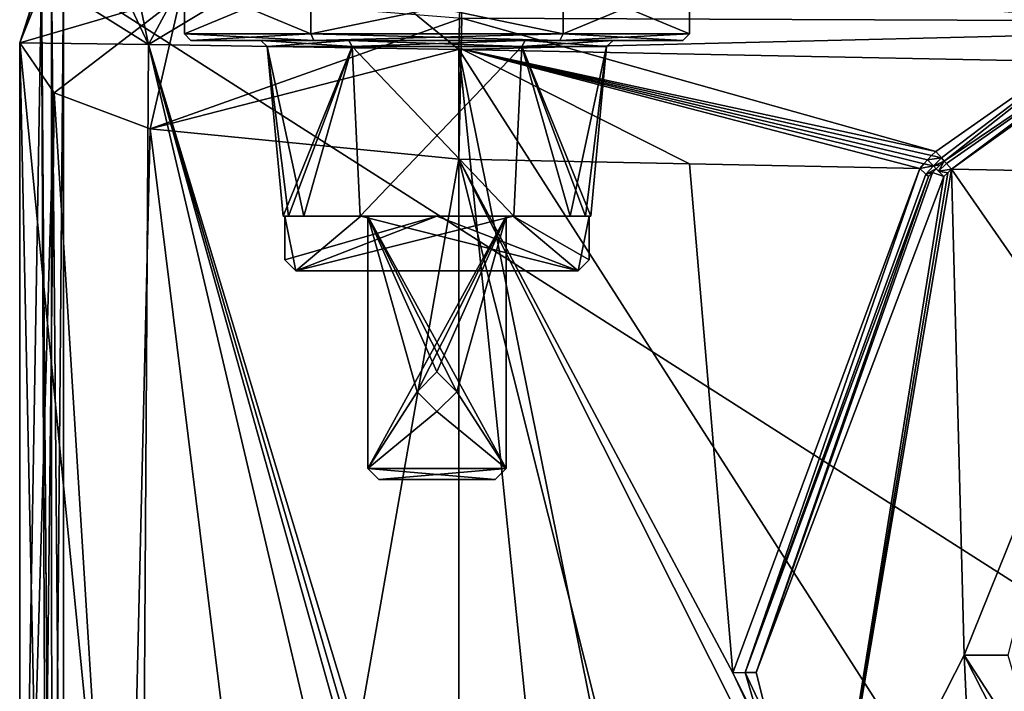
# Model space of a CAD drawing. Extents: x -250 to 250, y -832 to 754.
# Tile 2 of 256: x -244 to -199, y -801 to -770. Entities that reach past the tile are written whole.
import ezdxf

# ---------------------------------------------------------------- set-up
doc = ezdxf.new("R2010")
doc.units = 0
doc.header["$LTSCALE"] = 33.374815
for name, color, linetype in [('1', 7, 'CONTINUOUS'), ('12', 7, 'CONTINUOUS'), ('122', 7, 'CONTINUOUS'), ('125', 7, 'CONTINUOUS'), ('127', 7, 'CONTINUOUS'), ('13', 7, 'CONTINUOUS'), ('130', 7, 'CONTINUOUS'), ('131', 7, 'CONTINUOUS'), ('132', 7, 'CONTINUOUS'), ('146', 7, 'CONTINUOUS'), ('20', 7, 'CONTINUOUS'), ('21', 7, 'CONTINUOUS'), ('27', 7, 'CONTINUOUS'), ('28', 7, 'CONTINUOUS'), ('29', 7, 'CONTINUOUS'), ('30', 7, 'CONTINUOUS'), ('4', 7, 'CONTINUOUS'), ('42', 7, 'CONTINUOUS'), ('44', 7, 'CONTINUOUS'), ('45', 7, 'CONTINUOUS'), ('4588', 7, 'CONTINUOUS'), ('4589', 7, 'CONTINUOUS'), ('4590', 7, 'CONTINUOUS'), ('4591', 7, 'CONTINUOUS'), ('46', 7, 'CONTINUOUS'), ('4600', 7, 'CONTINUOUS'), ('4601', 7, 'CONTINUOUS'), ('4621', 7, 'CONTINUOUS'), ('4622', 7, 'CONTINUOUS'), ('4623', 7, 'CONTINUOUS'), ('4624', 7, 'CONTINUOUS'), ('4630', 7, 'CONTINUOUS'), ('4631', 7, 'CONTINUOUS'), ('4632', 7, 'CONTINUOUS'), ('4633', 7, 'CONTINUOUS'), ('4634', 7, 'CONTINUOUS'), ('4635', 7, 'CONTINUOUS'), ('4636', 7, 'CONTINUOUS'), ('4637', 7, 'CONTINUOUS'), ('4638', 7, 'CONTINUOUS'), ('4639', 7, 'CONTINUOUS'), ('4640', 7, 'CONTINUOUS'), ('4641', 7, 'CONTINUOUS'), ('4642', 7, 'CONTINUOUS'), ('4643', 7, 'CONTINUOUS'), ('4644', 7, 'CONTINUOUS'), ('4645', 7, 'CONTINUOUS'), ('4646', 7, 'CONTINUOUS'), ('4647', 7, 'CONTINUOUS'), ('4648', 7, 'CONTINUOUS'), ('4649', 7, 'CONTINUOUS'), ('4650', 7, 'CONTINUOUS'), ('4651', 7, 'CONTINUOUS'), ('57', 7, 'CONTINUOUS'), ('6', 7, 'CONTINUOUS'), ('63', 7, 'CONTINUOUS'), ('9', 7, 'CONTINUOUS')]:
    doc.layers.add(name, color=color, linetype=linetype)

msp = doc.modelspace()

# ---------------------------------------------------------------- linework, layer by layer
at = {"layer": '1', "color": 7, "linetype": 'CONTINUOUS'}
for points in [[(-224, -822.2, -20), (-224, -776.605, -20), (-212.557, -822.2, -20), (-224, -822.2, -20)], [(-224, -776.605, -20), (-213.507, -776.816, -20), (-211.521, -800.011, -20), (-224, -776.605, -20)], [(-212.557, -822.2, -20), (-224, -776.605, -20), (-201.115, -822.2, -20), (-212.557, -822.2, -20)], [(-201.115, -822.2, -20), (-224, -776.605, -20), (-211.521, -800.011, -20), (-201.115, -822.2, -20)], [(-203.013, -777.027, -20), (-211.521, -800.011, -20), (-213.507, -776.816, -20), (-203.013, -777.027, -20)]]:
    msp.add_3dface(points, dxfattribs=at)
at = {"layer": '12', "color": 7, "linetype": 'CONTINUOUS'}
for points in [[(-223.871, -770.189, -17.669), (-223.826, -767.924, -14.962), (-193.801, -770.299, -17.226), (-223.871, -770.189, -17.669)], [(-193.801, -770.299, -17.226), (-223.826, -767.924, -14.962), (-187.6, -768.196, -14.056), (-193.801, -770.299, -17.226)], [(-223.899, -771.587, -18.649), (-223.871, -770.189, -17.669), (-202.29, -776.256, -19.969), (-223.899, -771.587, -18.649)], [(-202.29, -776.256, -19.969), (-223.871, -770.189, -17.669), (-193.801, -770.299, -17.226), (-202.29, -776.256, -19.969)], [(-224, -776.605, -20), (-223.899, -771.587, -18.649), (-213.507, -776.816, -20), (-224, -776.605, -20)], [(-223.899, -771.587, -18.649), (-203.013, -777.027, -20), (-213.507, -776.816, -20), (-223.899, -771.587, -18.649)], [(-203.013, -777.027, -20), (-223.899, -771.587, -18.649), (-202.833, -776.825, -19.998), (-203.013, -777.027, -20)], [(-202.661, -776.635, -19.992), (-223.899, -771.587, -18.649), (-202.474, -776.442, -19.982), (-202.661, -776.635, -19.992)], [(-223.899, -771.587, -18.649), (-202.661, -776.635, -19.992), (-202.833, -776.825, -19.998), (-223.899, -771.587, -18.649)], [(-202.474, -776.442, -19.982), (-223.899, -771.587, -18.649), (-202.29, -776.256, -19.969), (-202.474, -776.442, -19.982)]]:
    msp.add_3dface(points, dxfattribs=at)
at = {"layer": '122', "color": 7, "linetype": 'CONTINUOUS'}
for points in [[(-213.933, -821.693, 20), (-188.417, -827.2, 20), (-224, -771.604, 20), (-213.933, -821.693, 20)], [(-224, -771.604, 20), (-188.417, -827.2, 20), (-184.228, -772.405, 20), (-224, -771.604, 20)], [(-219.255, -818.2, 20), (-213.933, -821.693, 20), (-224, -771.604, 20), (-219.255, -818.2, 20)], [(-224, -818.2, 20), (-219.255, -818.2, 20), (-224, -771.604, 20), (-224, -818.2, 20)]]:
    msp.add_3dface(points, dxfattribs=at)
at = {"layer": '125', "color": 7, "linetype": 'CONTINUOUS'}
for points in [[(-244, -771.302, 0.025), (-243.009, -768.314, 0.025), (-244, -827.2, 0.025), (-244, -771.302, 0.025)], [(-244, -827.2, 0.025), (-243.009, -768.314, 0.025), (-242.536, -830.736, 0.025), (-244, -827.2, 0.025)], [(-243.009, -768.314, 0.025), (-242, -768.241, 0.025), (-242.536, -830.736, 0.025), (-243.009, -768.314, 0.025)], [(-242, -768.241, 0.025), (-242, -830.2, 0.025), (-242.536, -830.736, 0.025), (-242, -768.241, 0.025)]]:
    msp.add_3dface(points, dxfattribs=at)
at = {"layer": '127', "color": 7, "linetype": 'CONTINUOUS'}
for points in [[(-242, -830.2, 0.025), (-242, -768.241, 0.025), (-242, -830.2), (-242, -830.2, 0.025)], [(-242, -768.241, 0.025), (-242, -768.241), (-242, -830.2), (-242, -768.241, 0.025)]]:
    msp.add_3dface(points, dxfattribs=at)
at = {"layer": '13', "color": 7, "linetype": 'CONTINUOUS'}
for points in [[(-244, -771.302, -0.025), (-243.007, -768.215, -0.025), (-242.55, -767.691, -0.025), (-244, -771.302, -0.025)], [(-244, -771.302, -0.025), (-242.55, -767.691, -0.025), (-236.66, -769.157, -12.327), (-244, -771.302, -0.025)], [(-242.432, -773.589, -7.762), (-244, -771.302, -0.025), (-236.66, -769.157, -12.327), (-242.432, -773.589, -7.762)], [(-238.054, -775.232, -14.23), (-242.432, -773.589, -7.762), (-236.66, -769.157, -12.327), (-238.054, -775.232, -14.23)], [(-238.054, -775.232, -14.23), (-236.66, -769.157, -12.327), (-223.871, -770.189, -17.669), (-238.054, -775.232, -14.23)], [(-238.054, -775.232, -14.23), (-223.871, -770.189, -17.669), (-223.899, -771.587, -18.649), (-238.054, -775.232, -14.23)], [(-224, -776.605, -20), (-238.054, -775.232, -14.23), (-223.899, -771.587, -18.649), (-224, -776.605, -20)]]:
    msp.add_3dface(points, dxfattribs=at)
at = {"layer": '130', "color": 7, "linetype": 'CONTINUOUS'}
for points in [[(-244, -771.302, 0.025), (-244, -827.2, 0.025), (-238.483, -827.2, 13.793), (-244, -771.302, 0.025)], [(-244, -771.302, 0.025), (-238.483, -827.2, 13.793), (-238.134, -771.39, 14.15), (-244, -771.302, 0.025)], [(-238.483, -827.2, 13.793), (-225, -827.2, 19.975), (-238.134, -771.39, 14.15), (-238.483, -827.2, 13.793)], [(-224, -818.2, 20), (-224, -771.604, 20), (-238.134, -771.39, 14.15), (-224, -818.2, 20)], [(-224, -818.2, 20), (-238.134, -771.39, 14.15), (-224.5, -818.2, 19.994), (-224, -818.2, 20)], [(-225, -827.2, 19.975), (-225, -818.2, 19.975), (-238.134, -771.39, 14.15), (-225, -827.2, 19.975)], [(-238.134, -771.39, 14.15), (-225, -818.2, 19.975), (-224.5, -818.2, 19.994), (-238.134, -771.39, 14.15)]]:
    msp.add_3dface(points, dxfattribs=at)
at = {"layer": '131', "color": 7, "linetype": 'CONTINUOUS'}
for points in [[(-240.429, -766.51, 0.025), (-243.009, -768.314, 0.025), (-238.134, -771.39, 14.15), (-240.429, -766.51, 0.025)], [(-240.429, -766.51, 0.025), (-238.134, -771.39, 14.15), (-239.146, -766.516, 6.214), (-240.429, -766.51, 0.025)], [(-239.146, -766.516, 6.214), (-238.134, -771.39, 14.15), (-235.528, -766.537, 11.397), (-239.146, -766.516, 6.214)], [(-235.528, -766.537, 11.397), (-238.134, -771.39, 14.15), (-230.159, -766.581, 14.734), (-235.528, -766.537, 11.397)], [(-238.134, -771.39, 14.15), (-224, -771.604, 20), (-230.159, -766.581, 14.734), (-238.134, -771.39, 14.15)], [(-224, -771.604, 20), (-223.934, -768.32, 18.77), (-230.159, -766.581, 14.734), (-224, -771.604, 20)], [(-243.009, -768.314, 0.025), (-244, -771.302, 0.025), (-238.134, -771.39, 14.15), (-243.009, -768.314, 0.025)]]:
    msp.add_3dface(points, dxfattribs=at)
at = {"layer": '132', "color": 7, "linetype": 'CONTINUOUS'}
for points in [[(-224, -771.604, 20), (-144.385, -769.671, 18.536), (-223.934, -768.32, 18.77), (-224, -771.604, 20)], [(-224, -771.604, 20), (-184.228, -772.405, 20), (-144.385, -769.671, 18.536), (-224, -771.604, 20)]]:
    msp.add_3dface(points, dxfattribs=at)
at = {"layer": '146', "color": 7, "linetype": 'CONTINUOUS'}
for points in [[(-242, -768.241), (-144.396, -770.206), (-242, -830.2), (-242, -768.241)], [(-242, -830.2), (-144.396, -770.206), (-145, -830.2), (-242, -830.2)]]:
    msp.add_3dface(points, dxfattribs=at)
at = {"layer": '20', "color": 7, "linetype": 'CONTINUOUS'}
for points in [[(-144.396, -770.206), (-242, -768.241), (-145, -830.2), (-144.396, -770.206)], [(-242, -768.241), (-242, -830.2), (-145, -830.2), (-242, -768.241)]]:
    msp.add_3dface(points, dxfattribs=at)
at = {"layer": '21', "color": 7, "linetype": 'CONTINUOUS'}
for points in [[(-210.472, -799.987, -19), (-201.916, -777.394, -19), (-207.481, -811.951, -19), (-210.472, -799.987, -19)], [(-201.568, -777.056, -19), (-201, -799.2, -19), (-207.481, -811.951, -19), (-201.568, -777.056, -19)], [(-201.74, -777.222, -19), (-201.568, -777.056, -19), (-207.481, -811.951, -19), (-201.74, -777.222, -19)], [(-201.916, -777.394, -19), (-201.74, -777.222, -19), (-207.481, -811.951, -19), (-201.916, -777.394, -19)], [(-195.562, -785.725, -19), (-201, -799.2, -19), (-201.568, -777.056, -19), (-195.562, -785.725, -19)], [(-190.442, -777.281, -19), (-195.562, -785.725, -19), (-201.568, -777.056, -19), (-190.442, -777.281, -19)], [(-207.481, -811.951, -19), (-201, -799.2, -19), (-199.965, -821.819, -19), (-207.481, -811.951, -19)], [(-201, -799.2, -19), (-189.033, -817.727, -19), (-199.965, -821.819, -19), (-201, -799.2, -19)]]:
    msp.add_3dface(points, dxfattribs=at)
at = {"layer": '27', "color": 7, "linetype": 'CONTINUOUS'}
msp.add_3dface([(-190.442, -777.281, -19), (-201.568, -777.056, -19), (-195.747, -772.892, -17.917), (-190.442, -777.281, -19)], dxfattribs=at)
at = {"layer": '28', "color": 7, "linetype": 'CONTINUOUS'}
for points in [[(-201.912, -776.696, -19.462), (-193.518, -771.016, -17.151), (-201.802, -776.811, -19.133), (-201.912, -776.696, -19.462)], [(-193.518, -771.016, -17.151), (-201.568, -777.056, -19), (-201.802, -776.811, -19.133), (-193.518, -771.016, -17.151)], [(-195.747, -772.892, -17.917), (-201.568, -777.056, -19), (-193.518, -771.016, -17.151), (-195.747, -772.892, -17.917)]]:
    msp.add_3dface(points, dxfattribs=at)
at = {"layer": '29', "color": 7, "linetype": 'CONTINUOUS'}
for points in [[(-202.09, -776.866, -19.468), (-201.912, -776.696, -19.462), (-202.271, -777.043, -19.473), (-202.09, -776.866, -19.468)], [(-202.271, -777.043, -19.473), (-201.912, -776.696, -19.462), (-202.159, -777.153, -19.136), (-202.271, -777.043, -19.473)], [(-201.912, -776.696, -19.462), (-201.802, -776.811, -19.133), (-202.159, -777.153, -19.136), (-201.912, -776.696, -19.462)], [(-201.802, -776.811, -19.133), (-201.568, -777.056, -19), (-202.159, -777.153, -19.136), (-201.802, -776.811, -19.133)], [(-201.568, -777.056, -19), (-201.74, -777.222, -19), (-202.159, -777.153, -19.136), (-201.568, -777.056, -19)], [(-201.74, -777.222, -19), (-201.916, -777.394, -19), (-202.159, -777.153, -19.136), (-201.74, -777.222, -19)]]:
    msp.add_3dface(points, dxfattribs=at)
at = {"layer": '30', "color": 7, "linetype": 'CONTINUOUS'}
for points in [[(-202.612, -777.402, -19.476), (-210.472, -799.987, -19), (-210.972, -799.988, -19.476), (-202.612, -777.402, -19.476)], [(-201.916, -777.394, -19), (-210.472, -799.987, -19), (-202.438, -777.217, -19.475), (-201.916, -777.394, -19)], [(-202.438, -777.217, -19.475), (-210.472, -799.987, -19), (-202.612, -777.402, -19.476), (-202.438, -777.217, -19.475)], [(-202.271, -777.043, -19.473), (-201.916, -777.394, -19), (-202.438, -777.217, -19.475), (-202.271, -777.043, -19.473)], [(-201.916, -777.394, -19), (-202.271, -777.043, -19.473), (-202.159, -777.153, -19.136), (-201.916, -777.394, -19)], [(-210.472, -799.987, -19), (-207.481, -811.951, -19), (-210.972, -799.988, -19.476), (-210.472, -799.987, -19)], [(-207.481, -811.951, -19), (-200.746, -821.793, -19.476), (-210.972, -799.988, -19.476), (-207.481, -811.951, -19)]]:
    msp.add_3dface(points, dxfattribs=at)
at = {"layer": '4', "color": 7, "linetype": 'CONTINUOUS'}
for points in [[(-243.007, -768.215, -0.025), (-242.535, -830.735, -0.025), (-242.55, -767.691, -0.025), (-243.007, -768.215, -0.025)], [(-242, -830.2, -0.025), (-242, -768.241, -0.025), (-242.55, -767.691, -0.025), (-242, -830.2, -0.025)], [(-242.535, -830.735, -0.025), (-242, -830.2, -0.025), (-242.55, -767.691, -0.025), (-242.535, -830.735, -0.025)], [(-244, -771.302, -0.025), (-242.755, -830.5, -0.025), (-243.007, -768.215, -0.025), (-244, -771.302, -0.025)], [(-242.755, -830.5, -0.025), (-242.535, -830.735, -0.025), (-243.007, -768.215, -0.025), (-242.755, -830.5, -0.025)], [(-244, -827.197, -0.025), (-242.755, -830.5, -0.025), (-244, -771.302, -0.025), (-244, -827.197, -0.025)]]:
    msp.add_3dface(points, dxfattribs=at)
at = {"layer": '42', "color": 7, "linetype": 'CONTINUOUS'}
for points in [[(-202.29, -776.256, -19.969), (-193.801, -770.299, -17.226), (-202.025, -776.547, -19.834), (-202.29, -776.256, -19.969)], [(-193.801, -770.299, -17.226), (-201.912, -776.696, -19.462), (-202.025, -776.547, -19.834), (-193.801, -770.299, -17.226)], [(-193.801, -770.299, -17.226), (-193.518, -771.016, -17.151), (-201.912, -776.696, -19.462), (-193.801, -770.299, -17.226)]]:
    msp.add_3dface(points, dxfattribs=at)
at = {"layer": '44', "color": 7, "linetype": 'CONTINUOUS'}
for points in [[(-202.661, -776.635, -19.992), (-202.474, -776.442, -19.982), (-202.025, -776.547, -19.834), (-202.661, -776.635, -19.992)], [(-202.474, -776.442, -19.982), (-202.29, -776.256, -19.969), (-202.025, -776.547, -19.834), (-202.474, -776.442, -19.982)], [(-202.661, -776.635, -19.992), (-202.025, -776.547, -19.834), (-202.389, -776.912, -19.847), (-202.661, -776.635, -19.992)], [(-202.025, -776.547, -19.834), (-201.912, -776.696, -19.462), (-202.389, -776.912, -19.847), (-202.025, -776.547, -19.834)], [(-201.912, -776.696, -19.462), (-202.09, -776.866, -19.468), (-202.389, -776.912, -19.847), (-201.912, -776.696, -19.462)], [(-202.09, -776.866, -19.468), (-202.271, -777.043, -19.473), (-202.389, -776.912, -19.847), (-202.09, -776.866, -19.468)]]:
    msp.add_3dface(points, dxfattribs=at)
at = {"layer": '45', "color": 7, "linetype": 'CONTINUOUS'}
for points in [[(-203.013, -777.027, -20), (-202.833, -776.825, -19.998), (-202.389, -776.912, -19.847), (-203.013, -777.027, -20)], [(-203.013, -777.027, -20), (-202.389, -776.912, -19.847), (-202.736, -777.286, -19.848), (-203.013, -777.027, -20)], [(-202.833, -776.825, -19.998), (-202.661, -776.635, -19.992), (-202.389, -776.912, -19.847), (-202.833, -776.825, -19.998)], [(-202.389, -776.912, -19.847), (-202.271, -777.043, -19.473), (-202.736, -777.286, -19.848), (-202.389, -776.912, -19.847)], [(-202.271, -777.043, -19.473), (-202.438, -777.217, -19.475), (-202.736, -777.286, -19.848), (-202.271, -777.043, -19.473)], [(-202.438, -777.217, -19.475), (-202.612, -777.402, -19.476), (-202.736, -777.286, -19.848), (-202.438, -777.217, -19.475)]]:
    msp.add_3dface(points, dxfattribs=at)
at = {"layer": '4588', "linetype": 'CONTINUOUS'}
for points in [[(-232, -779.2), (-231.761, -779.2, -1.812), (-231.927, -779.2, -0.5), (-232, -779.2)], [(-231.761, -779.2, 1.812), (-232, -779.2), (-231.927, -779.2, 0.5), (-231.761, -779.2, 1.812)], [(-231.927, -779.2, 0.5), (-232, -779.2), (-231.927, -779.2, -0.5), (-231.927, -779.2, 0.5)], [(-231.927, -779.2, -0.5), (-231.761, -779.2, -1.812), (-225, -779.2, -0.5), (-231.927, -779.2, -0.5)], [(-218.239, -779.2, 1.812), (-231.761, -779.2, 1.812), (-231.927, -779.2, 0.5), (-218.239, -779.2, 1.812)], [(-228.463, -779.2, 0.5), (-218.239, -779.2, 1.812), (-231.927, -779.2, 0.5), (-228.463, -779.2, 0.5)], [(-231.062, -779.2, -3.5), (-218.239, -779.2, -1.812), (-231.761, -779.2, -1.812), (-231.062, -779.2, -3.5)], [(-231.761, -779.2, -1.812), (-218.239, -779.2, -1.812), (-218.073, -779.2, -0.5), (-231.761, -779.2, -1.812)], [(-225, -779.2, -0.5), (-231.761, -779.2, -1.812), (-221.537, -779.2, -0.5), (-225, -779.2, -0.5)], [(-221.537, -779.2, -0.5), (-231.761, -779.2, -1.812), (-218.073, -779.2, -0.5), (-221.537, -779.2, -0.5)], [(-231.062, -779.2, 3.5), (-231.761, -779.2, 1.812), (-218.938, -779.2, 3.5), (-231.062, -779.2, 3.5)], [(-218.938, -779.2, 3.5), (-231.761, -779.2, 1.812), (-218.239, -779.2, 1.812), (-218.938, -779.2, 3.5)], [(-218.938, -779.2, -3.5), (-218.239, -779.2, -1.812), (-231.062, -779.2, -3.5), (-218.938, -779.2, -3.5)], [(-218.938, -779.2, -3.5), (-231.062, -779.2, -3.5), (-228.15, -779.2, -3.7), (-218.938, -779.2, -3.5)], [(-231.062, -779.2, -3.5), (-228.5, -779.2, -6.062), (-228.15, -779.2, -3.7), (-231.062, -779.2, -3.5)], [(-228.5, -779.2, 6.062), (-231.062, -779.2, 3.5), (-228.15, -779.2, 4.5), (-228.5, -779.2, 6.062)], [(-231.062, -779.2, 3.5), (-218.938, -779.2, 3.5), (-221.85, -779.2, 3.7), (-231.062, -779.2, 3.5)], [(-231.062, -779.2, 3.5), (-221.85, -779.2, 3.7), (-228.15, -779.2, 3.7), (-231.062, -779.2, 3.5)], [(-228.15, -779.2, 4.5), (-231.062, -779.2, 3.5), (-228.15, -779.2, 3.7), (-228.15, -779.2, 4.5)], [(-228.5, -779.2, -6.062), (-221.5, -779.2, -6.062), (-221.85, -779.2, -4.5), (-228.5, -779.2, -6.062)], [(-228.15, -779.2, -3.7), (-228.5, -779.2, -6.062), (-228.15, -779.2, -4.5), (-228.15, -779.2, -3.7)], [(-228.15, -779.2, -4.5), (-228.5, -779.2, -6.062), (-221.85, -779.2, -4.5), (-228.15, -779.2, -4.5)], [(-221.5, -779.2, 6.062), (-228.5, -779.2, 6.062), (-228.15, -779.2, 4.5), (-221.5, -779.2, 6.062)], [(-225, -779.2, 0.5), (-218.239, -779.2, 1.812), (-228.463, -779.2, 0.5), (-225, -779.2, 0.5)], [(-221.85, -779.2, -3.7), (-218.938, -779.2, -3.5), (-228.15, -779.2, -3.7), (-221.85, -779.2, -3.7)], [(-221.85, -779.2, 4.5), (-221.5, -779.2, 6.062), (-228.15, -779.2, 4.5), (-221.85, -779.2, 4.5)], [(-221.537, -779.2, 0.5), (-218.239, -779.2, 1.812), (-225, -779.2, 0.5), (-221.537, -779.2, 0.5)], [(-221.5, -779.2, -6.062), (-218.938, -779.2, -3.5), (-221.85, -779.2, -4.5), (-221.5, -779.2, -6.062)], [(-218.938, -779.2, -3.5), (-221.85, -779.2, -3.7), (-221.85, -779.2, -4.5), (-218.938, -779.2, -3.5)], [(-218.938, -779.2, 3.5), (-221.5, -779.2, 6.062), (-221.85, -779.2, 3.7), (-218.938, -779.2, 3.5)], [(-221.85, -779.2, 3.7), (-221.5, -779.2, 6.062), (-221.85, -779.2, 4.5), (-221.85, -779.2, 3.7)], [(-218.073, -779.2, 0.5), (-218.239, -779.2, 1.812), (-221.537, -779.2, 0.5), (-218.073, -779.2, 0.5)], [(-218.239, -779.2, -1.812), (-218, -779.2), (-218.073, -779.2, -0.5), (-218.239, -779.2, -1.812)], [(-218, -779.2), (-218.239, -779.2, 1.812), (-218.073, -779.2, 0.5), (-218, -779.2)], [(-218, -779.2), (-218.073, -779.2, 0.5), (-218.073, -779.2, -0.5), (-218, -779.2)]]:
    msp.add_3dface(points, dxfattribs=at)
at = {"layer": '4589', "linetype": 'CONTINUOUS'}
for points in [[(-232, -779.2), (-232.725, -771.472), (-228.863, -771.472, -6.689), (-232, -779.2)], [(-231.761, -779.2, -1.812), (-232, -779.2), (-228.863, -771.472, -6.689), (-231.761, -779.2, -1.812)], [(-231.062, -779.2, -3.5), (-231.761, -779.2, -1.812), (-228.863, -771.472, -6.689), (-231.062, -779.2, -3.5)], [(-228.5, -779.2, -6.062), (-231.062, -779.2, -3.5), (-228.863, -771.472, -6.689), (-228.5, -779.2, -6.062)], [(-221.137, -771.472, -6.689), (-228.5, -779.2, -6.062), (-228.863, -771.472, -6.689), (-221.137, -771.472, -6.689)], [(-221.5, -779.2, -6.062), (-228.5, -779.2, -6.062), (-221.137, -771.472, -6.689), (-221.5, -779.2, -6.062)], [(-218.938, -779.2, -3.5), (-221.5, -779.2, -6.062), (-221.137, -771.472, -6.689), (-218.938, -779.2, -3.5)], [(-217.275, -771.472), (-218.938, -779.2, -3.5), (-221.137, -771.472, -6.689), (-217.275, -771.472)], [(-218.239, -779.2, -1.812), (-218.938, -779.2, -3.5), (-217.275, -771.472), (-218.239, -779.2, -1.812)], [(-218, -779.2), (-218.239, -779.2, -1.812), (-217.275, -771.472), (-218, -779.2)]]:
    msp.add_3dface(points, dxfattribs=at)
at = {"layer": '4590', "linetype": 'CONTINUOUS'}
for points in [[(-233.023, -771.2), (-229.012, -771.2, 6.948), (-236.2, -771.2), (-233.023, -771.2)], [(-236.2, -771.2), (-229.012, -771.2, 6.948), (-230.6, -771.2, 9.699), (-236.2, -771.2)], [(-233.023, -771.2), (-236.2, -771.2), (-230.6, -771.2, -9.699), (-233.023, -771.2)], [(-229.012, -771.2, -6.948), (-233.023, -771.2), (-230.6, -771.2, -9.699), (-229.012, -771.2, -6.948)], [(-230.6, -771.2, 9.699), (-229.012, -771.2, 6.948), (-219.4, -771.2, 9.699), (-230.6, -771.2, 9.699)], [(-220.988, -771.2, -6.948), (-229.012, -771.2, -6.948), (-230.6, -771.2, -9.699), (-220.988, -771.2, -6.948)], [(-219.4, -771.2, -9.699), (-220.988, -771.2, -6.948), (-230.6, -771.2, -9.699), (-219.4, -771.2, -9.699)], [(-229.012, -771.2, 6.948), (-220.988, -771.2, 6.948), (-219.4, -771.2, 9.699), (-229.012, -771.2, 6.948)], [(-220.988, -771.2, 6.948), (-216.977, -771.2), (-219.4, -771.2, 9.699), (-220.988, -771.2, 6.948)], [(-216.977, -771.2), (-220.988, -771.2, -6.948), (-213.8, -771.2), (-216.977, -771.2)], [(-213.8, -771.2), (-220.988, -771.2, -6.948), (-219.4, -771.2, -9.699), (-213.8, -771.2)], [(-219.4, -771.2, 9.699), (-216.977, -771.2), (-213.8, -771.2), (-219.4, -771.2, 9.699)]]:
    msp.add_3dface(points, dxfattribs=at)
at = {"layer": '4591', "linetype": 'CONTINUOUS'}
for points in [[(-236.5, -768.5), (-230.75, -768.5, -9.959), (-236.5, -770.9), (-236.5, -768.5)], [(-236.5, -770.9), (-230.75, -768.5, -9.959), (-230.75, -770.9, -9.959), (-236.5, -770.9)], [(-230.75, -768.5, -9.959), (-219.25, -768.5, -9.959), (-230.75, -770.9, -9.959), (-230.75, -768.5, -9.959)], [(-230.75, -770.9, -9.959), (-219.25, -768.5, -9.959), (-219.25, -770.9, -9.959), (-230.75, -770.9, -9.959)], [(-219.25, -768.5, -9.959), (-213.5, -768.5), (-219.25, -770.9, -9.959), (-219.25, -768.5, -9.959)], [(-219.25, -770.9, -9.959), (-213.5, -768.5), (-213.5, -770.9), (-219.25, -770.9, -9.959)]]:
    msp.add_3dface(points, dxfattribs=at)
at = {"layer": '46', "color": 7, "linetype": 'CONTINUOUS'}
for points in [[(-211.521, -800.011, -20), (-203.013, -777.027, -20), (-210.972, -799.988, -19.476), (-211.521, -800.011, -20)], [(-210.972, -799.988, -19.476), (-203.013, -777.027, -20), (-202.736, -777.286, -19.848), (-210.972, -799.988, -19.476)], [(-202.612, -777.402, -19.476), (-210.972, -799.988, -19.476), (-202.736, -777.286, -19.848), (-202.612, -777.402, -19.476)], [(-200.746, -821.793, -19.476), (-211.521, -800.011, -20), (-210.972, -799.988, -19.476), (-200.746, -821.793, -19.476)], [(-201.115, -822.2, -20), (-211.521, -800.011, -20), (-200.86, -821.919, -19.848), (-201.115, -822.2, -20)], [(-211.521, -800.011, -20), (-200.746, -821.793, -19.476), (-200.86, -821.919, -19.848), (-211.521, -800.011, -20)]]:
    msp.add_3dface(points, dxfattribs=at)
at = {"layer": '4600', "linetype": 'CONTINUOUS'}
for points in [[(-232, -779.2), (-231.761, -779.2, 1.812), (-232.725, -771.472), (-232, -779.2)], [(-231.761, -779.2, 1.812), (-231.062, -779.2, 3.5), (-232.725, -771.472), (-231.761, -779.2, 1.812)], [(-232.725, -771.472), (-231.062, -779.2, 3.5), (-228.863, -771.472, 6.689), (-232.725, -771.472)], [(-231.062, -779.2, 3.5), (-228.5, -779.2, 6.062), (-228.863, -771.472, 6.689), (-231.062, -779.2, 3.5)], [(-228.5, -779.2, 6.062), (-221.5, -779.2, 6.062), (-228.863, -771.472, 6.689), (-228.5, -779.2, 6.062)], [(-228.863, -771.472, 6.689), (-221.5, -779.2, 6.062), (-221.137, -771.472, 6.689), (-228.863, -771.472, 6.689)], [(-221.5, -779.2, 6.062), (-218.938, -779.2, 3.5), (-221.137, -771.472, 6.689), (-221.5, -779.2, 6.062)], [(-218.239, -779.2, 1.812), (-218, -779.2), (-221.137, -771.472, 6.689), (-218.239, -779.2, 1.812)], [(-218, -779.2), (-217.275, -771.472), (-221.137, -771.472, 6.689), (-218, -779.2)], [(-218.938, -779.2, 3.5), (-218.239, -779.2, 1.812), (-221.137, -771.472, 6.689), (-218.938, -779.2, 3.5)]]:
    msp.add_3dface(points, dxfattribs=at)
at = {"layer": '4601', "linetype": 'CONTINUOUS'}
for points in [[(-236.5, -768.5), (-236.5, -770.9), (-230.75, -770.9, 9.959), (-236.5, -768.5)], [(-230.75, -768.5, 9.959), (-236.5, -768.5), (-230.75, -770.9, 9.959), (-230.75, -768.5, 9.959)], [(-219.25, -768.5, 9.959), (-230.75, -768.5, 9.959), (-219.25, -770.9, 9.959), (-219.25, -768.5, 9.959)], [(-219.25, -770.9, 9.959), (-230.75, -768.5, 9.959), (-230.75, -770.9, 9.959), (-219.25, -770.9, 9.959)], [(-213.5, -770.9), (-213.5, -768.5), (-219.25, -768.5, 9.959), (-213.5, -770.9)], [(-213.5, -770.9), (-219.25, -768.5, 9.959), (-219.25, -770.9, 9.959), (-213.5, -770.9)]]:
    msp.add_3dface(points, dxfattribs=at)
at = {"layer": '4621', "linetype": 'CONTINUOUS'}
for points in [[(-236.2, -771.2), (-236.5, -770.9), (-230.75, -770.9, -9.959), (-236.2, -771.2)], [(-230.6, -771.2, -9.699), (-236.2, -771.2), (-230.75, -770.9, -9.959), (-230.6, -771.2, -9.699)], [(-230.6, -771.2, -9.699), (-230.75, -770.9, -9.959), (-219.25, -770.9, -9.959), (-230.6, -771.2, -9.699)], [(-219.4, -771.2, -9.699), (-230.6, -771.2, -9.699), (-219.25, -770.9, -9.959), (-219.4, -771.2, -9.699)], [(-213.8, -771.2), (-219.4, -771.2, -9.699), (-213.5, -770.9), (-213.8, -771.2)], [(-219.4, -771.2, -9.699), (-219.25, -770.9, -9.959), (-213.5, -770.9), (-219.4, -771.2, -9.699)]]:
    msp.add_3dface(points, dxfattribs=at)
at = {"layer": '4622', "linetype": 'CONTINUOUS'}
for points in [[(-236.2, -771.2), (-230.6, -771.2, 9.699), (-236.5, -770.9), (-236.2, -771.2)], [(-236.5, -770.9), (-230.6, -771.2, 9.699), (-230.75, -770.9, 9.959), (-236.5, -770.9)], [(-230.6, -771.2, 9.699), (-219.4, -771.2, 9.699), (-230.75, -770.9, 9.959), (-230.6, -771.2, 9.699)], [(-219.4, -771.2, 9.699), (-219.25, -770.9, 9.959), (-230.75, -770.9, 9.959), (-219.4, -771.2, 9.699)], [(-219.4, -771.2, 9.699), (-213.8, -771.2), (-219.25, -770.9, 9.959), (-219.4, -771.2, 9.699)], [(-213.8, -771.2), (-213.5, -770.9), (-219.25, -770.9, 9.959), (-213.8, -771.2)]]:
    msp.add_3dface(points, dxfattribs=at)
at = {"layer": '4623', "linetype": 'CONTINUOUS'}
for points in [[(-232.725, -771.472), (-233.023, -771.2), (-229.012, -771.2, -6.948), (-232.725, -771.472)], [(-228.863, -771.472, -6.689), (-232.725, -771.472), (-229.012, -771.2, -6.948), (-228.863, -771.472, -6.689)], [(-228.863, -771.472, -6.689), (-229.012, -771.2, -6.948), (-220.988, -771.2, -6.948), (-228.863, -771.472, -6.689)], [(-221.137, -771.472, -6.689), (-228.863, -771.472, -6.689), (-220.988, -771.2, -6.948), (-221.137, -771.472, -6.689)], [(-217.275, -771.472), (-221.137, -771.472, -6.689), (-216.977, -771.2), (-217.275, -771.472)], [(-216.977, -771.2), (-221.137, -771.472, -6.689), (-220.988, -771.2, -6.948), (-216.977, -771.2)]]:
    msp.add_3dface(points, dxfattribs=at)
at = {"layer": '4624', "linetype": 'CONTINUOUS'}
for points in [[(-233.023, -771.2), (-232.725, -771.472), (-228.863, -771.472, 6.689), (-233.023, -771.2)], [(-229.012, -771.2, 6.948), (-233.023, -771.2), (-228.863, -771.472, 6.689), (-229.012, -771.2, 6.948)], [(-220.988, -771.2, 6.948), (-229.012, -771.2, 6.948), (-221.137, -771.472, 6.689), (-220.988, -771.2, 6.948)], [(-229.012, -771.2, 6.948), (-228.863, -771.472, 6.689), (-221.137, -771.472, 6.689), (-229.012, -771.2, 6.948)], [(-217.275, -771.472), (-220.988, -771.2, 6.948), (-221.137, -771.472, 6.689), (-217.275, -771.472)], [(-217.275, -771.472), (-216.977, -771.2), (-220.988, -771.2, 6.948), (-217.275, -771.472)]]:
    msp.add_3dface(points, dxfattribs=at)
at = {"layer": '4630', "linetype": 'CONTINUOUS'}
for points in [[(-227.65, -791.2, 3.7), (-222.35, -791.2, 3.7), (-222.35, -791.2, 4.5), (-227.65, -791.2, 3.7)], [(-227.65, -791.2, 4.5), (-227.65, -791.2, 3.7), (-222.35, -791.2, 4.5), (-227.65, -791.2, 4.5)], [(-227.65, -791.2, -4.5), (-222.35, -791.2, -4.5), (-222.35, -791.2, -3.7), (-227.65, -791.2, -4.5)], [(-227.65, -791.2, -3.7), (-227.65, -791.2, -4.5), (-222.35, -791.2, -3.7), (-227.65, -791.2, -3.7)]]:
    msp.add_3dface(points, dxfattribs=at)
at = {"layer": '4631', "linetype": 'CONTINUOUS'}
for points in [[(-221.85, -779.2, 3.7), (-221.85, -779.2, 4.5), (-221.85, -790.7, 4.5), (-221.85, -779.2, 3.7)], [(-221.85, -790.7, 3.7), (-221.85, -779.2, 3.7), (-221.85, -790.7, 4.5), (-221.85, -790.7, 3.7)]]:
    msp.add_3dface(points, dxfattribs=at)
at = {"layer": '4632', "linetype": 'CONTINUOUS'}
for points in [[(-221.85, -779.2, 4.5), (-228.15, -779.2, 4.5), (-228.15, -790.7, 4.5), (-221.85, -779.2, 4.5)], [(-221.85, -779.2, 4.5), (-228.15, -790.7, 4.5), (-225.9, -787.2, 4.5), (-221.85, -779.2, 4.5)], [(-225, -786.3, 4.5), (-221.85, -779.2, 4.5), (-225.9, -787.2, 4.5), (-225, -786.3, 4.5)], [(-224.1, -787.2, 4.5), (-221.85, -779.2, 4.5), (-225, -786.3, 4.5), (-224.1, -787.2, 4.5)], [(-221.85, -790.7, 4.5), (-221.85, -779.2, 4.5), (-224.1, -787.2, 4.5), (-221.85, -790.7, 4.5)], [(-228.15, -790.7, 4.5), (-225, -788.1, 4.5), (-225.9, -787.2, 4.5), (-228.15, -790.7, 4.5)], [(-225, -788.1, 4.5), (-221.85, -790.7, 4.5), (-224.1, -787.2, 4.5), (-225, -788.1, 4.5)], [(-228.15, -790.7, 4.5), (-221.85, -790.7, 4.5), (-225, -788.1, 4.5), (-228.15, -790.7, 4.5)], [(-227.65, -791.2, 4.5), (-221.85, -790.7, 4.5), (-228.15, -790.7, 4.5), (-227.65, -791.2, 4.5)], [(-227.65, -791.2, 4.5), (-222.35, -791.2, 4.5), (-221.85, -790.7, 4.5), (-227.65, -791.2, 4.5)]]:
    msp.add_3dface(points, dxfattribs=at)
at = {"layer": '4633', "linetype": 'CONTINUOUS'}
for points in [[(-228.15, -779.2, 4.5), (-228.15, -779.2, 3.7), (-228.15, -790.7, 3.7), (-228.15, -779.2, 4.5)], [(-228.15, -790.7, 4.5), (-228.15, -779.2, 4.5), (-228.15, -790.7, 3.7), (-228.15, -790.7, 4.5)]]:
    msp.add_3dface(points, dxfattribs=at)
at = {"layer": '4634', "linetype": 'CONTINUOUS'}
for points in [[(-228.15, -779.2, 3.7), (-221.85, -779.2, 3.7), (-221.85, -790.7, 3.7), (-228.15, -779.2, 3.7)], [(-228.15, -779.2, 3.7), (-221.85, -790.7, 3.7), (-224.1, -787.2, 3.7), (-228.15, -779.2, 3.7)], [(-228.15, -790.7, 3.7), (-228.15, -779.2, 3.7), (-225.9, -787.2, 3.7), (-228.15, -790.7, 3.7)], [(-225.9, -787.2, 3.7), (-228.15, -779.2, 3.7), (-225, -786.3, 3.7), (-225.9, -787.2, 3.7)], [(-225, -786.3, 3.7), (-228.15, -779.2, 3.7), (-224.1, -787.2, 3.7), (-225, -786.3, 3.7)], [(-225, -788.1, 3.7), (-228.15, -790.7, 3.7), (-225.9, -787.2, 3.7), (-225, -788.1, 3.7)], [(-221.85, -790.7, 3.7), (-225, -788.1, 3.7), (-224.1, -787.2, 3.7), (-221.85, -790.7, 3.7)], [(-221.85, -790.7, 3.7), (-228.15, -790.7, 3.7), (-225, -788.1, 3.7), (-221.85, -790.7, 3.7)], [(-222.35, -791.2, 3.7), (-227.65, -791.2, 3.7), (-228.15, -790.7, 3.7), (-222.35, -791.2, 3.7)], [(-221.85, -790.7, 3.7), (-222.35, -791.2, 3.7), (-228.15, -790.7, 3.7), (-221.85, -790.7, 3.7)]]:
    msp.add_3dface(points, dxfattribs=at)
at = {"layer": '4635', "linetype": 'CONTINUOUS'}
for points in [[(-221.85, -779.2, -3.7), (-228.15, -779.2, -3.7), (-228.15, -790.7, -3.7), (-221.85, -779.2, -3.7)], [(-221.85, -779.2, -3.7), (-228.15, -790.7, -3.7), (-225.9, -787.2, -3.7), (-221.85, -779.2, -3.7)], [(-225, -786.3, -3.7), (-221.85, -779.2, -3.7), (-225.9, -787.2, -3.7), (-225, -786.3, -3.7)], [(-224.1, -787.2, -3.7), (-221.85, -779.2, -3.7), (-225, -786.3, -3.7), (-224.1, -787.2, -3.7)], [(-221.85, -790.7, -3.7), (-221.85, -779.2, -3.7), (-224.1, -787.2, -3.7), (-221.85, -790.7, -3.7)], [(-228.15, -790.7, -3.7), (-225, -788.1, -3.7), (-225.9, -787.2, -3.7), (-228.15, -790.7, -3.7)], [(-225, -788.1, -3.7), (-221.85, -790.7, -3.7), (-224.1, -787.2, -3.7), (-225, -788.1, -3.7)], [(-228.15, -790.7, -3.7), (-221.85, -790.7, -3.7), (-225, -788.1, -3.7), (-228.15, -790.7, -3.7)], [(-228.15, -790.7, -3.7), (-227.65, -791.2, -3.7), (-221.85, -790.7, -3.7), (-228.15, -790.7, -3.7)], [(-227.65, -791.2, -3.7), (-222.35, -791.2, -3.7), (-221.85, -790.7, -3.7), (-227.65, -791.2, -3.7)]]:
    msp.add_3dface(points, dxfattribs=at)
at = {"layer": '4636', "linetype": 'CONTINUOUS'}
for points in [[(-228.15, -779.2, -3.7), (-228.15, -779.2, -4.5), (-228.15, -790.7, -4.5), (-228.15, -779.2, -3.7)], [(-228.15, -790.7, -3.7), (-228.15, -779.2, -3.7), (-228.15, -790.7, -4.5), (-228.15, -790.7, -3.7)]]:
    msp.add_3dface(points, dxfattribs=at)
at = {"layer": '4637', "linetype": 'CONTINUOUS'}
for points in [[(-228.15, -779.2, -4.5), (-221.85, -779.2, -4.5), (-221.85, -790.7, -4.5), (-228.15, -779.2, -4.5)], [(-228.15, -790.7, -4.5), (-228.15, -779.2, -4.5), (-225.9, -787.2, -4.5), (-228.15, -790.7, -4.5)], [(-228.15, -779.2, -4.5), (-221.85, -790.7, -4.5), (-224.1, -787.2, -4.5), (-228.15, -779.2, -4.5)], [(-225.9, -787.2, -4.5), (-228.15, -779.2, -4.5), (-225, -786.3, -4.5), (-225.9, -787.2, -4.5)], [(-225, -786.3, -4.5), (-228.15, -779.2, -4.5), (-224.1, -787.2, -4.5), (-225, -786.3, -4.5)], [(-225, -788.1, -4.5), (-228.15, -790.7, -4.5), (-225.9, -787.2, -4.5), (-225, -788.1, -4.5)], [(-221.85, -790.7, -4.5), (-225, -788.1, -4.5), (-224.1, -787.2, -4.5), (-221.85, -790.7, -4.5)], [(-221.85, -790.7, -4.5), (-228.15, -790.7, -4.5), (-225, -788.1, -4.5), (-221.85, -790.7, -4.5)], [(-222.35, -791.2, -4.5), (-227.65, -791.2, -4.5), (-228.15, -790.7, -4.5), (-222.35, -791.2, -4.5)], [(-222.35, -791.2, -4.5), (-228.15, -790.7, -4.5), (-221.85, -790.7, -4.5), (-222.35, -791.2, -4.5)]]:
    msp.add_3dface(points, dxfattribs=at)
at = {"layer": '4638', "linetype": 'CONTINUOUS'}
for points in [[(-221.85, -779.2, -4.5), (-221.85, -779.2, -3.7), (-221.85, -790.7, -3.7), (-221.85, -779.2, -4.5)], [(-221.85, -779.2, -4.5), (-221.85, -790.7, -3.7), (-221.85, -790.7, -4.5), (-221.85, -779.2, -4.5)]]:
    msp.add_3dface(points, dxfattribs=at)
at = {"layer": '4639', "linetype": 'CONTINUOUS'}
for points in [[(-222.35, -791.2, 4.5), (-222.35, -791.2, 3.7), (-221.85, -790.7, 4.5), (-222.35, -791.2, 4.5)], [(-222.35, -791.2, 3.7), (-221.85, -790.7, 3.7), (-221.85, -790.7, 4.5), (-222.35, -791.2, 3.7)]]:
    msp.add_3dface(points, dxfattribs=at)
at = {"layer": '4640', "linetype": 'CONTINUOUS'}
for points in [[(-222.35, -791.2, -3.7), (-222.35, -791.2, -4.5), (-221.85, -790.7, -3.7), (-222.35, -791.2, -3.7)], [(-221.85, -790.7, -3.7), (-222.35, -791.2, -4.5), (-221.85, -790.7, -4.5), (-221.85, -790.7, -3.7)]]:
    msp.add_3dface(points, dxfattribs=at)
at = {"layer": '4641', "linetype": 'CONTINUOUS'}
for points in [[(-227.65, -791.2, 3.7), (-227.65, -791.2, 4.5), (-228.15, -790.7, 3.7), (-227.65, -791.2, 3.7)], [(-227.65, -791.2, 4.5), (-228.15, -790.7, 4.5), (-228.15, -790.7, 3.7), (-227.65, -791.2, 4.5)]]:
    msp.add_3dface(points, dxfattribs=at)
at = {"layer": '4642', "linetype": 'CONTINUOUS'}
for points in [[(-227.65, -791.2, -4.5), (-227.65, -791.2, -3.7), (-228.15, -790.7, -4.5), (-227.65, -791.2, -4.5)], [(-227.65, -791.2, -3.7), (-228.15, -790.7, -3.7), (-228.15, -790.7, -4.5), (-227.65, -791.2, -3.7)]]:
    msp.add_3dface(points, dxfattribs=at)
at = {"layer": '4643', "linetype": 'CONTINUOUS'}
for points in [[(-225, -786.3, 4.5), (-225.9, -787.2, 4.5), (-225, -786.3, 3.7), (-225, -786.3, 4.5)], [(-225.9, -787.2, 4.5), (-225.9, -787.2, 3.7), (-225, -786.3, 3.7), (-225.9, -787.2, 4.5)], [(-225, -786.3, -3.7), (-225.9, -787.2, -3.7), (-225, -786.3, -4.5), (-225, -786.3, -3.7)], [(-225.9, -787.2, -3.7), (-225.9, -787.2, -4.5), (-225, -786.3, -4.5), (-225.9, -787.2, -3.7)], [(-225.9, -787.2, 4.5), (-225, -788.1, 4.5), (-225.9, -787.2, 3.7), (-225.9, -787.2, 4.5)], [(-225, -788.1, 4.5), (-225, -788.1, 3.7), (-225.9, -787.2, 3.7), (-225, -788.1, 4.5)], [(-225.9, -787.2, -3.7), (-225, -788.1, -3.7), (-225.9, -787.2, -4.5), (-225.9, -787.2, -3.7)], [(-225, -788.1, -3.7), (-225, -788.1, -4.5), (-225.9, -787.2, -4.5), (-225, -788.1, -3.7)]]:
    msp.add_3dface(points, dxfattribs=at)
at = {"layer": '4644', "linetype": 'CONTINUOUS'}
for points in [[(-224.1, -787.2, 4.5), (-225, -786.3, 4.5), (-224.1, -787.2, 3.7), (-224.1, -787.2, 4.5)], [(-225, -786.3, 4.5), (-225, -786.3, 3.7), (-224.1, -787.2, 3.7), (-225, -786.3, 4.5)], [(-224.1, -787.2, -3.7), (-225, -786.3, -3.7), (-224.1, -787.2, -4.5), (-224.1, -787.2, -3.7)], [(-225, -786.3, -3.7), (-225, -786.3, -4.5), (-224.1, -787.2, -4.5), (-225, -786.3, -3.7)], [(-225, -788.1, 4.5), (-224.1, -787.2, 4.5), (-225, -788.1, 3.7), (-225, -788.1, 4.5)], [(-225, -788.1, 3.7), (-224.1, -787.2, 4.5), (-224.1, -787.2, 3.7), (-225, -788.1, 3.7)], [(-225, -788.1, -3.7), (-224.1, -787.2, -3.7), (-225, -788.1, -4.5), (-225, -788.1, -3.7)], [(-225, -788.1, -4.5), (-224.1, -787.2, -3.7), (-224.1, -787.2, -4.5), (-225, -788.1, -4.5)]]:
    msp.add_3dface(points, dxfattribs=at)
at = {"layer": '4645', "linetype": 'CONTINUOUS'}
for points in [[(-231.427, -781.7, -0.5), (-218.573, -781.7, -0.5), (-231.427, -781.7, 0.5), (-231.427, -781.7, -0.5)], [(-231.427, -781.7, 0.5), (-218.573, -781.7, -0.5), (-218.573, -781.7, 0.5), (-231.427, -781.7, 0.5)]]:
    msp.add_3dface(points, dxfattribs=at)
at = {"layer": '4646', "linetype": 'CONTINUOUS'}
for points in [[(-228.463, -779.2, 0.5), (-231.927, -779.2, 0.5), (-231.427, -781.7, 0.5), (-228.463, -779.2, 0.5)], [(-231.427, -781.7, 0.5), (-231.927, -779.2, 0.5), (-231.927, -781.2, 0.5), (-231.427, -781.7, 0.5)], [(-228.463, -779.2, 0.5), (-231.427, -781.7, 0.5), (-218.573, -781.7, 0.5), (-228.463, -779.2, 0.5)], [(-225, -779.2, 0.5), (-228.463, -779.2, 0.5), (-218.573, -781.7, 0.5), (-225, -779.2, 0.5)], [(-221.537, -779.2, 0.5), (-225, -779.2, 0.5), (-218.573, -781.7, 0.5), (-221.537, -779.2, 0.5)], [(-218.073, -779.2, 0.5), (-221.537, -779.2, 0.5), (-218.073, -781.2, 0.5), (-218.073, -779.2, 0.5)], [(-221.537, -779.2, 0.5), (-218.573, -781.7, 0.5), (-218.073, -781.2, 0.5), (-221.537, -779.2, 0.5)]]:
    msp.add_3dface(points, dxfattribs=at)
at = {"layer": '4647', "linetype": 'CONTINUOUS'}
for points in [[(-231.927, -779.2, 0.5), (-231.927, -779.2, -0.5), (-231.927, -781.2, -0.5), (-231.927, -779.2, 0.5)], [(-231.927, -781.2, 0.5), (-231.927, -779.2, 0.5), (-231.927, -781.2, -0.5), (-231.927, -781.2, 0.5)]]:
    msp.add_3dface(points, dxfattribs=at)
at = {"layer": '4648', "linetype": 'CONTINUOUS'}
for points in [[(-231.927, -779.2, -0.5), (-225, -779.2, -0.5), (-231.927, -781.2, -0.5), (-231.927, -779.2, -0.5)], [(-225, -779.2, -0.5), (-231.427, -781.7, -0.5), (-231.927, -781.2, -0.5), (-225, -779.2, -0.5)], [(-225, -779.2, -0.5), (-221.537, -779.2, -0.5), (-231.427, -781.7, -0.5), (-225, -779.2, -0.5)], [(-221.537, -779.2, -0.5), (-218.573, -781.7, -0.5), (-231.427, -781.7, -0.5), (-221.537, -779.2, -0.5)], [(-221.537, -779.2, -0.5), (-218.073, -779.2, -0.5), (-218.573, -781.7, -0.5), (-221.537, -779.2, -0.5)], [(-218.573, -781.7, -0.5), (-218.073, -779.2, -0.5), (-218.073, -781.2, -0.5), (-218.573, -781.7, -0.5)]]:
    msp.add_3dface(points, dxfattribs=at)
at = {"layer": '4649', "linetype": 'CONTINUOUS'}
for points in [[(-218.073, -779.2, -0.5), (-218.073, -779.2, 0.5), (-218.073, -781.2, 0.5), (-218.073, -779.2, -0.5)], [(-218.073, -779.2, -0.5), (-218.073, -781.2, 0.5), (-218.073, -781.2, -0.5), (-218.073, -779.2, -0.5)]]:
    msp.add_3dface(points, dxfattribs=at)
at = {"layer": '4650', "linetype": 'CONTINUOUS'}
for points in [[(-218.573, -781.7, 0.5), (-218.573, -781.7, -0.5), (-218.073, -781.2, 0.5), (-218.573, -781.7, 0.5)], [(-218.073, -781.2, 0.5), (-218.573, -781.7, -0.5), (-218.073, -781.2, -0.5), (-218.073, -781.2, 0.5)]]:
    msp.add_3dface(points, dxfattribs=at)
at = {"layer": '4651', "linetype": 'CONTINUOUS'}
for points in [[(-231.427, -781.7, -0.5), (-231.427, -781.7, 0.5), (-231.927, -781.2, -0.5), (-231.427, -781.7, -0.5)], [(-231.427, -781.7, 0.5), (-231.927, -781.2, 0.5), (-231.927, -781.2, -0.5), (-231.427, -781.7, 0.5)]]:
    msp.add_3dface(points, dxfattribs=at)
at = {"layer": '57', "color": 7, "linetype": 'CONTINUOUS'}
for points in [[(-189.033, -817.727, -19), (-201, -799.2, -19), (-196.337, -808.356, -17), (-189.033, -817.727, -19)], [(-201, -799.2, -19), (-199, -799.2, -17), (-196.337, -808.356, -17), (-201, -799.2, -19)]]:
    msp.add_3dface(points, dxfattribs=at)
at = {"layer": '6', "color": 7, "linetype": 'CONTINUOUS'}
for points in [[(-242, -768.241, -0.025), (-242, -830.2, -0.025), (-242, -768.241), (-242, -768.241, -0.025)], [(-242, -768.241), (-242, -830.2, -0.025), (-242, -830.2), (-242, -768.241)]]:
    msp.add_3dface(points, dxfattribs=at)
at = {"layer": '63', "color": 7, "linetype": 'CONTINUOUS'}
msp.add_3dface([(-201, -799.2, -19), (-195.562, -785.725, -19), (-199, -799.2, -17), (-201, -799.2, -19)], dxfattribs=at)
at = {"layer": '9', "color": 7, "linetype": 'CONTINUOUS'}
for points in [[(-244, -827.197, -0.025), (-244, -771.302, -0.025), (-242.432, -773.589, -7.762), (-244, -827.197, -0.025)], [(-243.028, -826.616, -6.158), (-244, -827.197, -0.025), (-242.432, -773.589, -7.762), (-243.028, -826.616, -6.158)], [(-239.225, -824.919, -12.969), (-243.028, -826.616, -6.158), (-242.432, -773.589, -7.762), (-239.225, -824.919, -12.969)], [(-238.054, -775.232, -14.23), (-239.225, -824.919, -12.969), (-242.432, -773.589, -7.762), (-238.054, -775.232, -14.23)], [(-232.158, -822.998, -18.26), (-239.225, -824.919, -12.969), (-238.054, -775.232, -14.23), (-232.158, -822.998, -18.26)], [(-224, -776.605, -20), (-232.158, -822.998, -18.26), (-238.054, -775.232, -14.23), (-224, -776.605, -20)], [(-224, -822.2, -20), (-232.158, -822.998, -18.26), (-224, -776.605, -20), (-224, -822.2, -20)]]:
    msp.add_3dface(points, dxfattribs=at)

doc.saveas('drawing.dxf')
